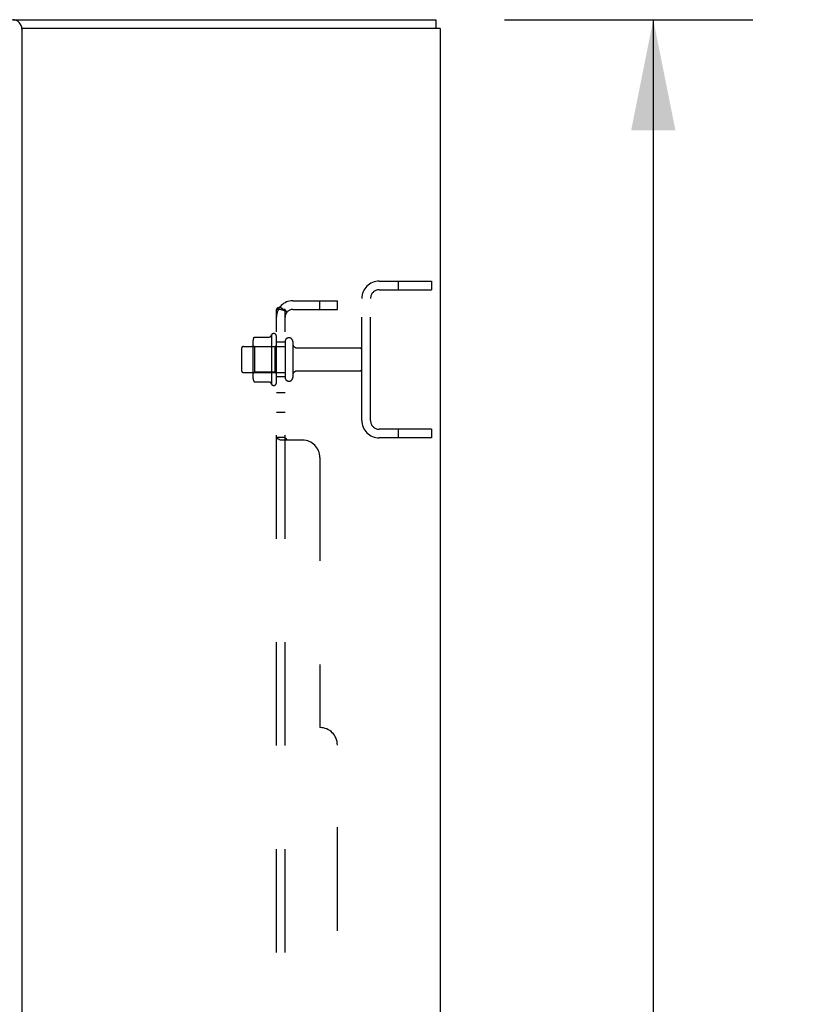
# Model space of a CAD drawing. Header units: inches. Extents: x 0 to 270, y 0 to 175.
# Tile 91 of 95: x 155 to 167, y 105 to 120. Entities that reach past the tile are written whole.
import ezdxf

# ---------------------------------------------------------------- set-up
doc = ezdxf.new("R2010")
doc.units = ezdxf.units.IN
doc.header["$LTSCALE"] = 14.84127
doc.header["$MEASUREMENT"] = 0
doc.linetypes.add('HIDDEN', pattern=[0.2, 0.1, -0.1])
doc.layers.get('0').update_dxf_attribs({"linetype": 'CONTINUOUS'})
for name, color, linetype in [('DEFAULT_2', 8, 'HIDDEN'), ('DIMENSIONS', 7, 'CONTINUOUS'), ('SUBPANELS', 7, 'CONTINUOUS')]:
    doc.layers.add(name, color=color, linetype=linetype)
doc.styles.get("Standard").update_dxf_attribs({"font": 'arial.ttf'})
doc.dimstyles.new('DIMSTYLE_1', dxfattribs={"dimtxt": 1.190476, "dimasz": 1.587302, "dimexe": 0.09, "dimexo": 0.07, "dimgap": 0.0375, "dimtad": 0, "dimtih": 1, "dimtoh": 1, "dimzin": 4, "dimdsep": 46, "dimtxsty": 'Standard', "dimblk": '_FILLED', "dimblk1": '_FILLED', "dimblk2": '_FILLED', "dimcen": 0.09, "dimadec": 3, "dimazin": 1, "dimtfac": 1, "dimtdec": 3, "dimtofl": 0, "dimtmove": 0, "dimatfit": 3, "dimldrblk": '_FILLED', "dimfxl": 0, "dimtolj": 1, "dimtzin": 4, "dimarcsym": 0})

# ---------------------------------------------------------------- blocks, each defined once
blk = doc.blocks.new('_FILLED')
at = {"color": 0, "linetype": 'ByBlock'}
blk.add_solid([(0, 0), (-1, 0.2), (-1, -0.2)], dxfattribs=at)
blk = doc.blocks.new('*D4')
at = {"layer": 'DIMENSIONS', "color": 2, "linetype": 'Continuous'}
for p, q in [((162.404, 119.54), (165.965, 119.54)), ((164.537, 119.54), (164.537, 84.731)), ((164.537, 47.54), (164.537, 82.35)), ((162.404, 47.54), (165.965, 47.54))]:
    blk.add_line(p, q, dxfattribs=at)
at = {"layer": 'DIMENSIONS', "color": 2, "linetype": 'Continuous', "xscale": 1.5873015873, "yscale": 1.5873015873, "zscale": 1.5873015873}
for p, rotation in [((164.537, 119.54), 90), ((164.537, 47.54), 270)]:
    blk.add_blockref('_FILLED', p, dxfattribs=dict(at, rotation=rotation))
at = {"layer": 'DIMENSIONS', "color": 2, "linetype": 'Continuous', "insert": (164.537, 84.136), "char_height": 1.1905, "width": 4.16003, "attachment_point": 2, "line_spacing_factor": 0.9}
blk.add_mtext('72.00', dxfattribs=at)

msp = doc.modelspace()

# ---------------------------------------------------------------- linework, layer by layer
at = {"color": 7, "linetype": 'Continuous'}
for p, q in [((155.3444, 119.5404), (161.4179, 119.5404)), ((161.4179, 119.5404), (161.4179, 119.4154)), ((161.4804, 119.4154), (155.4799, 119.4154)), ((161.4804, 119.4154), (161.4804, 47.6654))]:
    msp.add_line(p, q, dxfattribs=at)
at = {"color": 3, "linetype": 'Continuous'}
msp.add_line((155.4804, 119.4044), (155.4804, 95.6764), dxfattribs=at)
msp.add_arc((155.3444, 119.4044), 0.136, 0, 90, dxfattribs=at)
at = {"layer": 'DEFAULT_2', "color": 8, "linetype": 'HIDDEN'}
for p, q in [((160.6054, 115.7904), (161.3554, 115.7904)), ((160.8794, 115.7904), (160.8794, 115.6654)), ((161.3554, 115.7904), (161.3554, 115.6654)), ((160.6054, 115.6654), (161.3554, 115.6654)), ((160.3554, 113.7904), (160.3554, 115.5404)), ((160.4804, 113.7904), (160.4804, 115.5404)), ((159.0604, 115.0212), (159.0604, 114.3095)), ((159.1304, 114.3312), (159.1304, 114.9995)), ((158.6604, 114.8529), (159.2554, 114.8529)), ((158.7944, 114.921), (158.7944, 114.4097)), ((158.8144, 114.8489), (158.7944, 114.8689)), ((158.8144, 114.8489), (158.8144, 114.4819)), ((159.1104, 114.8489), (158.8144, 114.8489)), ((158.8157, 114.9843), (159.0339, 114.9843)), ((159.1104, 114.8489), (159.1304, 114.8689)), ((159.1104, 114.8489), (159.1104, 114.4819)), ((159.2554, 114.9229), (159.2554, 114.4079)), ((159.3654, 114.9229), (159.3654, 114.4079)), ((158.6304, 114.8229), (158.6304, 114.5079)), ((159.4279, 114.8304), (160.3254, 114.8304)), ((158.6604, 114.4779), (159.2554, 114.4779)), ((158.8144, 114.4819), (158.7944, 114.4619)), ((159.1104, 114.4819), (158.8144, 114.4819)), ((159.1104, 114.4819), (159.1304, 114.4619)), ((159.4279, 114.5004), (160.3254, 114.5004)), ((158.8157, 114.3465), (159.0339, 114.3465)), ((161.3554, 113.6654), (160.6054, 113.6654)), ((160.8794, 113.6654), (160.8794, 113.5404)), ((161.3554, 113.6654), (161.3554, 113.5404)), ((161.3554, 113.5404), (160.6054, 113.5404))]:
    msp.add_line(p, q, dxfattribs=at)
for points in [[(159.0427, 114.9895), (159.0426, 114.9893), (159.0425, 114.989), (159.0423, 114.9888), (159.0421, 114.9885), (159.0419, 114.9882), (159.0416, 114.9879), (159.0414, 114.9876), (159.0411, 114.9873), (159.0407, 114.9869), (159.0404, 114.9866), (159.0399, 114.9862), (159.0394, 114.9859), (159.0388, 114.9855), (159.0382, 114.9852), (159.0374, 114.9849), (159.0364, 114.9846), (159.0351, 114.9843), (159.0339, 114.9843)], [(158.8066, 114.9783), (158.8074, 114.9798), (158.8084, 114.9811), (158.8097, 114.9822), (158.8111, 114.9831), (158.8127, 114.9838), (158.8144, 114.9842), (158.8157, 114.9843)], [(158.8066, 114.3524), (158.8074, 114.351), (158.8084, 114.3497), (158.8097, 114.3485), (158.8111, 114.3476), (158.8127, 114.347), (158.8144, 114.3466), (158.8157, 114.3465)], [(159.0339, 114.3465), (159.0351, 114.3464), (159.0364, 114.3462), (159.0374, 114.3459), (159.0382, 114.3455), (159.0388, 114.3452), (159.0394, 114.3448), (159.0399, 114.3445), (159.0404, 114.3441), (159.0407, 114.3438), (159.0411, 114.3435), (159.0414, 114.3432), (159.0416, 114.3429), (159.0419, 114.3426), (159.0421, 114.3423), (159.0423, 114.342), (159.0425, 114.3417), (159.0426, 114.3414), (159.0427, 114.3412)]]:
    msp.add_lwpolyline(points, dxfattribs=at)
for centre, radius, start, end in [((160.6054, 115.5404), 0.25, 90, 180), ((160.6054, 115.5404), 0.125, 90, 180), ((159.6606, 114.6654), 0.6977, 149.33687, 152.3186), ((159.0921, 114.9995), 0.0384, 0, 145.55034), ((158.6604, 114.8229), 0.03, 90, 180), ((158.9356, 114.921), 0.1412, 156.05, 180), ((159.3104, 114.9229), 0.055, 0, 180), ((159.4279, 114.8929), 0.0625, 180, 270), ((160.3254, 114.8004), 0.03, 0, 90), ((158.6604, 114.5079), 0.03, 180, 270), ((159.4279, 114.4379), 0.0625, 90, 180), ((160.3254, 114.5304), 0.03, 270, 360), ((158.9356, 114.4097), 0.1412, 180, 203.95), ((159.6606, 114.6654), 0.6977, 207.6814, 210.66313), ((159.0921, 114.3312), 0.0384, 214.44966, 360), ((159.3104, 114.4079), 0.055, 180, 360), ((160.6054, 113.7904), 0.25, 180, 270), ((160.6054, 113.7904), 0.125, 180, 270)]:
    msp.add_arc(centre, radius, start, end, dxfattribs=at)
at = {"layer": 'SUBPANELS', "color": 8, "linetype": 'HIDDEN'}
for p, q in [((159.1844, 115.4227), (159.2809, 115.3433)), ((159.3674, 115.5091), (160.0054, 115.5091)), ((159.7554, 115.3841), (159.7554, 115.5091)), ((160.0054, 115.3841), (160.0054, 115.5091)), ((159.1304, 55.6966), (159.1304, 115.3841)), ((159.2554, 115.3841), (159.1304, 115.3841)), ((159.1993, 115.3841), (159.1957, 115.3842)), ((159.256, 115.3637), (159.2553, 115.3644)), ((159.2554, 55.6966), (159.2554, 115.3841)), ((159.2594, 115.3612), (159.2594, 115.3611)), ((159.3674, 115.3841), (160.0054, 115.3841)), ((159.2554, 114.9154), (159.1304, 114.9154)), ((159.2554, 114.4154), (159.1304, 114.4154)), ((159.2554, 114.1872), (159.1304, 114.1872)), ((159.2554, 113.9062), (159.1304, 113.9062)), ((159.1305, 113.5431), (159.1304, 113.5445)), ((159.2554, 113.5445), (159.1304, 113.5445)), ((159.5054, 113.5091), (159.1844, 113.5091)), ((159.7554, 113.2591), (159.7554, 109.3841)), ((160.0054, 61.9466), (160.0054, 109.1341))]:
    msp.add_line(p, q, dxfattribs=at)
for points in [[(159.1844, 115.4227), (159.1824, 115.4205), (159.18, 115.4183), (159.1772, 115.4163), (159.1742, 115.4144), (159.1708, 115.4125), (159.1673, 115.4107), (159.1637, 115.409), (159.1601, 115.4074), (159.153, 115.4043)], [(159.153, 115.4043), (159.1496, 115.4028), (159.1465, 115.4013), (159.1435, 115.3998), (159.1408, 115.3982), (159.1381, 115.3964), (159.1357, 115.3945), (159.1339, 115.3927), (159.1325, 115.3908), (159.1315, 115.389), (159.1308, 115.3873), (159.1305, 115.3856), (159.1304, 115.3841)], [(159.1957, 115.3842), (159.1957, 115.3842), (159.1958, 115.3842), (159.196, 115.3842), (159.1963, 115.3842), (159.1967, 115.3841), (159.1972, 115.384), (159.1977, 115.384), (159.1983, 115.3839), (159.1989, 115.3838), (159.1995, 115.3837), (159.2002, 115.3836), (159.2009, 115.3834), (159.2015, 115.3833), (159.2022, 115.3832), (159.2029, 115.383), (159.2037, 115.3829), (159.2044, 115.3828), (159.2051, 115.3826), (159.2058, 115.3824), (159.2066, 115.3823), (159.2073, 115.3821), (159.2081, 115.3819), (159.2089, 115.3817), (159.2097, 115.3815), (159.2105, 115.3813), (159.2113, 115.3811), (159.2121, 115.3809), (159.2129, 115.3807), (159.2137, 115.3804), (159.2146, 115.3802), (159.2154, 115.38), (159.2163, 115.3797), (159.2171, 115.3795), (159.218, 115.3792), (159.2189, 115.3789), (159.2198, 115.3787), (159.2207, 115.3784), (159.2216, 115.3781), (159.2225, 115.3778), (159.2234, 115.3775), (159.2244, 115.3772), (159.2253, 115.3768), (159.2263, 115.3765), (159.2272, 115.3762), (159.2282, 115.3758), (159.2292, 115.3755), (159.2302, 115.3751), (159.2312, 115.3747), (159.2323, 115.3743), (159.2333, 115.3739), (159.2343, 115.3735), (159.2354, 115.3731), (159.2364, 115.3727), (159.2374, 115.3723), (159.2384, 115.3718), (159.2394, 115.3714), (159.2403, 115.371), (159.2413, 115.3706), (159.2422, 115.3702), (159.2431, 115.3698), (159.2439, 115.3694), (159.2448, 115.369), (159.2456, 115.3686), (159.2465, 115.3682), (159.2473, 115.3678), (159.2481, 115.3674), (159.2489, 115.367), (159.2496, 115.3666), (159.2504, 115.3663), (159.2512, 115.3659), (159.2519, 115.3655), (159.2526, 115.3651), (159.2533, 115.3647), (159.254, 115.3644), (159.2547, 115.364), (159.2553, 115.3636), (159.256, 115.3632), (159.2566, 115.3629), (159.2572, 115.3625), (159.2577, 115.3622), (159.2582, 115.3619), (159.2587, 115.3616), (159.2591, 115.3614), (159.2593, 115.3612), (159.2594, 115.3612)], [(159.2699, 115.3605), (159.268, 115.3626), (159.266, 115.3648), (159.2641, 115.367), (159.2622, 115.3694), (159.2605, 115.3718), (159.2589, 115.3741), (159.2576, 115.3764), (159.2566, 115.3785), (159.2559, 115.3806), (159.2556, 115.3824), (159.2554, 115.3841)], [(159.2595, 115.3611), (159.2594, 115.3612), (159.2592, 115.3613), (159.2589, 115.3615), (159.2586, 115.3617), (159.2583, 115.362), (159.2579, 115.3623), (159.2574, 115.3626), (159.257, 115.363), (159.2565, 115.3633), (159.256, 115.3637)], [(159.2809, 115.3433), (159.2813, 115.3439), (159.2815, 115.3447), (159.2814, 115.3455), (159.2812, 115.3465), (159.2807, 115.3476), (159.28, 115.3487), (159.2791, 115.3501), (159.2779, 115.3516), (159.2766, 115.3532), (159.2751, 115.3549), (159.2735, 115.3567), (159.2699, 115.3605)], [(159.1408, 113.5308), (159.1381, 113.5326), (159.1357, 113.5345), (159.1339, 113.5363), (159.1325, 113.5382), (159.1315, 113.5399), (159.1308, 113.5416), (159.1305, 113.5431), (159.1304, 113.5445)], [(159.1496, 113.5261), (159.1465, 113.5277), (159.1435, 113.5292), (159.1408, 113.5308), (159.1381, 113.5326), (159.1357, 113.5345), (159.1339, 113.5363), (159.1325, 113.5382)], [(159.1637, 113.5201), (159.1565, 113.5231), (159.153, 113.5246), (159.1496, 113.5261)], [(159.1844, 113.5091), (159.1824, 113.5107), (159.18, 113.5123), (159.1772, 113.5139), (159.1742, 113.5155), (159.1708, 113.517), (159.1673, 113.5186), (159.1637, 113.5201)], [(159.1824, 113.5107), (159.18, 113.5123), (159.1772, 113.5139)], [(159.2559, 113.5416), (159.2556, 113.5431), (159.2554, 113.5445)], [(159.2622, 113.5343), (159.2605, 113.5357), (159.2589, 113.5372), (159.2576, 113.5387), (159.2566, 113.5401), (159.2559, 113.5416), (159.2556, 113.5431), (159.2554, 113.5445)], [(159.266, 113.5315), (159.2641, 113.5329), (159.2622, 113.5343), (159.2605, 113.5357), (159.2589, 113.5372), (159.2576, 113.5387), (159.2566, 113.5401)], [(159.2812, 113.5159), (159.2807, 113.5174), (159.28, 113.519), (159.2791, 113.5205), (159.2779, 113.522), (159.2766, 113.5235), (159.2751, 113.5249), (159.2735, 113.5262), (159.2718, 113.5275), (159.2699, 113.5289), (159.266, 113.5315)], [(159.2809, 113.5091), (159.2813, 113.5109), (159.2815, 113.5126), (159.2814, 113.5143), (159.2812, 113.5159), (159.2807, 113.5174), (159.28, 113.519), (159.2791, 113.5205), (159.2779, 113.522), (159.2766, 113.5235), (159.2751, 113.5249), (159.2735, 113.5262)], [(159.2809, 113.5091), (159.2813, 113.5109), (159.2815, 113.5126), (159.2814, 113.5143)]]:
    msp.add_lwpolyline(points, dxfattribs=at)
for centre, radius, start, end in [((159.3674, 115.2721), 0.237, 90, 180), ((159.3674, 115.2721), 0.112, 90, 180), ((159.5054, 113.2591), 0.25, 0, 90), ((159.7554, 109.1341), 0.25, 0, 90)]:
    msp.add_arc(centre, radius, start, end, dxfattribs=at)

# ---------------------------------------------------------------- dimensions: what is measured, and where the dimension line sits
at = {"layer": 'DIMENSIONS', "color": 2, "linetype": 'Continuous'}
dim = msp.add_linear_dim(base=(164.5368, 47.5404), p1=(162.334, 119.5404), p2=(162.334, 47.5404), angle=270, dimstyle='DIMSTYLE_1', dxfattribs=at)
dim.commit()
dim.dimension.update_dxf_attribs({"geometry": '*D4', "text_midpoint": (164.5365, 83.5337), "dimtype": 160})

doc.saveas('drawing.dxf')
